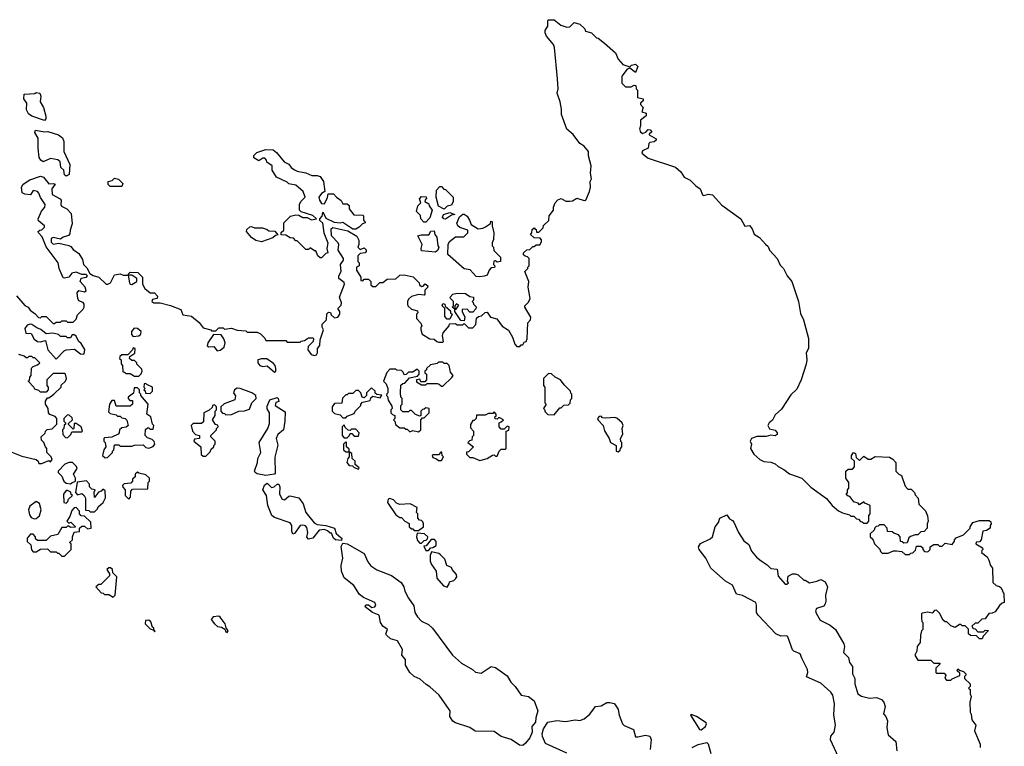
# Model space of a CAD drawing. Extents: x 1861455 to 2058065, y 200073 to 437907.
# Tile 241 of 256: x 1918970 to 1925870, y 313776 to 318870. Entities that reach past the tile are written whole.
import ezdxf

# ---------------------------------------------------------------- set-up
doc = ezdxf.new("R2010")
doc.units = 0

msp = doc.modelspace()

# ---------------------------------------------------------------- linework, layer by layer
at = {"layer": '0CON05XD'}
for points in [[(1921515, 317027.5), (1921545, 317050), (1921607, 317053), (1921635, 317080), (1921665, 317082.5), (1921728.3, 317068.3), (1921770, 317025), (1921771.7, 317011.7), (1921785, 317000), (1921798.3, 317001.7), (1921812.5, 317017.5), (1921830, 317005), (1921827, 316993), (1921810, 316975), (1921810, 316945), (1921805, 316940), (1921765, 316942.5), (1921715, 316930), (1921695, 316910), (1921687.5, 316895), (1921687.5, 316875), (1921690, 316865), (1921715, 316840), (1921758.3, 316828.3), (1921760, 316815), (1921750, 316805), (1921750, 316775), (1921781.7, 316741.7), (1921787.5, 316725), (1921780, 316715), (1921780, 316695), (1921790, 316665), (1921845, 316632.5), (1921875, 316630), (1921893, 316613), (1921908.3, 316608.3), (1921935, 316610), (1921940, 316615), (1921932.5, 316655), (1921937.5, 316675), (1921980, 316725), (1921981.7, 316738.3), (1922025, 316740), (1922035, 316730), (1922075, 316730), (1922085, 316740), (1922115, 316710), (1922145, 316710), (1922167, 316733), (1922171.7, 316778.3), (1922185, 316790), (1922207, 316793), (1922231.7, 316818.3), (1922245, 316820), (1922270, 316785), (1922313, 316773), (1922351.7, 316721.7), (1922395, 316692.5), (1922422.5, 316645), (1922440, 316595), (1922455, 316580), (1922475, 316580), (1922485, 316590), (1922495, 316590), (1922505, 316610), (1922520, 316615), (1922527, 316633), (1922530, 316745), (1922550, 316765), (1922552.5, 316785), (1922510, 316855), (1922510, 316865), (1922535, 316890), (1922547.5, 316915), (1922532.5, 316995), (1922537.5, 317035), (1922510, 317105), (1922530, 317125), (1922530, 317135), (1922540, 317145), (1922540, 317195), (1922528.3, 317208.3), (1922511.7, 317211.7), (1922501.7, 317221.7), (1922500, 317235), (1922523, 317257), (1922545, 317260), (1922565, 317280), (1922575, 317280), (1922588.3, 317291.7), (1922615, 317292.5), (1922627, 317313), (1922627, 317327), (1922618.3, 317338.3), (1922575, 317340), (1922550, 317365), (1922560, 317375), (1922561.7, 317398.3), (1922575, 317410), (1922581.7, 317401.7), (1922588.3, 317398.3), (1922591.7, 317381.7), (1922608.3, 317381.7), (1922638.3, 317411.7), (1922641.7, 317428.3), (1922678.3, 317461.7), (1922680, 317495), (1922710, 317535), (1922710, 317555), (1922723, 317587), (1922741.7, 317608.3), (1922765, 317617.5), (1922798.3, 317598.3), (1922825, 317597.5), (1922845, 317600), (1922875, 317620), (1922925, 317603.3), (1922937.5, 317605), (1922962.5, 317665), (1922970, 317695), (1922967.5, 317735), (1922976.7, 317755), (1922971.2, 317795), (1922975.9, 317845.9), (1922956.7, 317915), (1922955.9, 317945.9), (1922925, 317982.5), (1922895, 318002.5), (1922847.5, 318065), (1922805, 318102.5), (1922766.2, 318205), (1922767, 318243), (1922757.5, 318295), (1922737.5, 318355), (1922742.5, 318385), (1922740, 318455), (1922717.5, 318675), (1922710, 318695), (1922662.5, 318755), (1922653, 318777), (1922652.5, 318795), (1922670, 318825), (1922670, 318865), (1922675, 318870), (1922715, 318870), (1922761.7, 318831.7), (1922805, 318817.5), (1922825, 318820), (1922855, 318850), (1922895, 318837.5), (1922930, 318805), (1922935, 318790), (1922977, 318777), (1923011.7, 318741.7), (1923025, 318740), (1923067.5, 318705), (1923145, 318637.5), (1923163.9, 318593.9), (1923197.5, 318555), (1923245, 318540), (1923258.3, 318551.7), (1923285, 318557.5), (1923301.7, 318541.7), (1923285, 318500), (1923245, 318530), (1923227, 318523), (1923190, 318475), (1923190, 318425), (1923215, 318400), (1923255, 318400), (1923275, 318410), (1923288.3, 318408.3), (1923290, 318385), (1923300, 318375), (1923300, 318325), (1923340, 318315), (1923338.3, 318301.7), (1923320, 318285), (1923320, 318275), (1923340, 318255), (1923330, 318225), (1923360, 318215), (1923360, 318195), (1923320, 318165), (1923320, 318125), (1923313, 318103), (1923320, 318085), (1923335, 318072.5), (1923358.3, 318081.7), (1923375, 318100), (1923388.3, 318098.3), (1923400, 318085), (1923381.7, 318068.3), (1923381.7, 318061.7), (1923430, 318035), (1923430, 318025), (1923417, 318013), (1923385, 318010), (1923378.3, 318001.7), (1923375, 317970), (1923335, 317950), (1923330, 317935), (1923375, 317900), (1923565, 317836.7), (1923603, 317803), (1923627, 317767), (1923667.5, 317745), (1923707.5, 317705), (1923737.5, 317685), (1923755, 317642.5), (1923765, 317637.5), (1923797, 317647), (1923825, 317642.5), (1923890.7, 317570.7), (1924023, 317473), (1924051.7, 317421.7), (1924085, 317427.5), (1924102.5, 317405), (1924117, 317367), (1924155, 317342.5), (1924196, 317296), (1924215, 317280), (1924223.6, 317253.6), (1924277.5, 317195), (1924299.3, 317149.3), (1924322.5, 317125), (1924347.5, 317075), (1924380, 317035), (1924426.7, 316895), (1924440.7, 316810.7), (1924462.5, 316765), (1924489.3, 316669.3), (1924496.7, 316635), (1924497.5, 316565), (1924482.5, 316535), (1924486.7, 316485), (1924482.5, 316455), (1924447.5, 316345), (1924415, 316280), (1924375, 316240), (1924309.3, 316140.7), (1924265, 316100), (1924245, 316062.5), (1924222.5, 316045), (1924213.6, 316026.4), (1924225, 316002.5), (1924265, 315992.5), (1924277.5, 315975), (1924278.3, 315961.7), (1924265, 315953.8), (1924235, 315956.7), (1924201.7, 315948.3), (1924135, 315948.8), (1924097.5, 315935), (1924090, 315915), (1924097.5, 315895), (1924092.5, 315865), (1924113.6, 315823.6), (1924156.4, 315786.4), (1924185, 315772.5), (1924235, 315767.5), (1924265, 315756.7), (1924285, 315737.5), (1924325, 315717.5), (1924365, 315687.5), (1924450, 315655), (1924515, 315592.5), (1924623, 315513), (1924663.6, 315463.6), (1924707, 315427), (1924735, 315412.5), (1924785, 315400), (1924795, 315390), (1924815, 315390), (1924835, 315370), (1924848.3, 315368.3), (1924861.7, 315351.7), (1924875, 315350), (1924885, 315340), (1924908.3, 315341.7), (1924920, 315355), (1924920, 315395), (1924930, 315405), (1924930, 315465), (1924891.7, 315481.7), (1924885, 315490), (1924855, 315470), (1924845, 315480), (1924815, 315490), (1924788.3, 315528.3), (1924775, 315530), (1924761.7, 315541.7), (1924770, 315555), (1924770, 315575), (1924780, 315585), (1924780, 315625), (1924760, 315655), (1924760, 315705), (1924775, 315720), (1924805, 315720), (1924820, 315735), (1924820, 315775), (1924800, 315795), (1924800, 315815), (1924813, 315837), (1924828.3, 315828.3), (1924831.7, 315801.7), (1924855, 315780), (1924885, 315810), (1924915, 315790), (1924935, 315790), (1924965, 315807.5), (1925065, 315803.3), (1925089.3, 315789.3), (1925110, 315765), (1925110, 315705), (1925130, 315685), (1925150, 315675), (1925175, 315600), (1925195, 315580), (1925218.3, 315578.3), (1925240, 315555), (1925245, 315540), (1925267.5, 315515), (1925270, 315475), (1925317, 315427), (1925331.7, 315391.7), (1925337.5, 315355), (1925330, 315335), (1925330, 315305), (1925308.3, 315281.7), (1925285, 315280), (1925265, 315260), (1925245, 315260), (1925211.7, 315248.3), (1925201.7, 315238.3), (1925188.3, 315201.7), (1925165, 315200), (1925155, 315210), (1925141.7, 315211.7), (1925140, 315245), (1925128.3, 315258.3), (1925095, 315270), (1925085, 315280), (1925051.7, 315281.7), (1925050, 315305), (1925028.3, 315328.3), (1924995, 315330), (1924985, 315320), (1924971.7, 315318.3), (1924961.7, 315308.3), (1924958.3, 315291.7), (1924930, 315265), (1924930, 315245), (1924948.3, 315228.3), (1924960, 315195), (1924998.3, 315158.3), (1925001.7, 315141.7), (1925015, 315130), (1925055, 315130), (1925093, 315147), (1925115, 315147.5), (1925151.7, 315141.7), (1925175, 315120), (1925205, 315120), (1925215, 315130), (1925228.3, 315131.7), (1925248.3, 315151.7), (1925255, 315180), (1925285, 315180), (1925298.3, 315168.3), (1925300, 315155), (1925311.7, 315141.7), (1925335, 315140), (1925350, 315155), (1925350, 315175), (1925375, 315190), (1925405, 315190), (1925415, 315180), (1925435, 315180), (1925455, 315200), (1925505, 315190), (1925520, 315215), (1925520, 315225), (1925531.7, 315238.3), (1925585, 315260), (1925630, 315305), (1925630, 315315), (1925650, 315345), (1925695, 315360), (1925765, 315360), (1925775, 315350), (1925777.5, 315335), (1925770, 315325), (1925770, 315305), (1925745, 315290), (1925720, 315285), (1925707, 315223), (1925695, 315210), (1925671.7, 315208.3), (1925670, 315195), (1925718.3, 315168.3), (1925720, 315155), (1925711.7, 315148.3), (1925710, 315135), (1925750, 315105), (1925761.7, 315081.7), (1925773, 315043), (1925787.5, 315025), (1925790, 314925), (1925813, 314903), (1925837, 314897), (1925847, 314887), (1925867.5, 314845), (1925870, 314785), (1925855, 314780), (1925837, 314763), (1925805, 314720), (1925785, 314710), (1925761.7, 314708.3), (1925735, 314670), (1925713, 314667), (1925685, 314640), (1925665, 314640), (1925641.7, 314618.3), (1925651.7, 314601.7), (1925665, 314600), (1925685, 314580), (1925725, 314580), (1925735, 314590), (1925758.3, 314588.3), (1925721.7, 314548.3), (1925715, 314530), (1925695, 314530), (1925675, 314550), (1925632.5, 314552.5), (1925620, 314565), (1925618.3, 314598.3), (1925595, 314620), (1925575, 314620), (1925565, 314630), (1925555, 314630), (1925525, 314610), (1925495, 314620), (1925468.3, 314648.3), (1925455, 314650), (1925441.7, 314661.7), (1925415, 314710), (1925395, 314730), (1925381.7, 314728.3), (1925365, 314710), (1925335, 314717.5), (1925295, 314710), (1925290, 314705), (1925290, 314675), (1925292.5, 314652.5), (1925300, 314645), (1925300, 314595), (1925290, 314585), (1925282.5, 314555), (1925280, 314505), (1925260, 314475), (1925256.4, 314443.6), (1925242.5, 314415), (1925265, 314380), (1925355, 314380), (1925375, 314360), (1925418.3, 314358.3), (1925418.3, 314351.7), (1925390, 314325), (1925390, 314295), (1925395, 314290), (1925448.3, 314288.3), (1925460, 314275), (1925453, 314253), (1925465, 314240), (1925495, 314240), (1925505, 314250), (1925558.3, 314271.7), (1925558.3, 314288.3), (1925540, 314305), (1925545, 314320), (1925555, 314310), (1925585, 314300), (1925600, 314285), (1925600, 314275), (1925590, 314265), (1925591.7, 314251.7), (1925630, 314215), (1925630, 314195), (1925620, 314185), (1925630, 314175), (1925630, 314145), (1925637.5, 314125)], [(1919145, 318163.3), (1919055, 318193.3), (1919030.7, 318210.7), (1919018.3, 318238.3), (1919020, 318285), (1919000, 318315), (1919001.7, 318348.3), (1919075, 318352.5), (1919085, 318360), (1919110, 318355), (1919117.5, 318335), (1919113, 318293), (1919137.5, 318255), (1919153, 318193), (1919152.5, 318175), (1919145, 318163.3)], [(1919295, 317772.5), (1919283, 317783), (1919280, 317815), (1919258.8, 317835), (1919254, 317874), (1919237.9, 317887.9), (1919185, 317897.5), (1919135, 317872.5), (1919117.5, 317885), (1919107.5, 317905), (1919098.3, 317968.3), (1919099.3, 318039.3), (1919075, 318080), (1919080, 318095), (1919145, 318083.3), (1919166.1, 318086.1), (1919241.7, 318061.7), (1919270.7, 318040.7), (1919280, 318015), (1919280, 317945), (1919322.5, 317855), (1919317.5, 317785), (1919295, 317772.5)], [(1921085, 317200), (1921075, 317200), (1921060, 317215), (1921045, 317250), (1921035, 317250), (1921005, 317270), (1920995, 317260), (1920975, 317260), (1920915, 317320), (1920905, 317320), (1920888.3, 317338.3), (1920865, 317340), (1920835, 317360), (1920801.7, 317361.7), (1920801.7, 317378.3), (1920820, 317395), (1920820, 317445), (1920868.3, 317491.7), (1920905, 317502.5), (1920925, 317500), (1920953.6, 317483.6), (1920985, 317482.5), (1921015, 317467.5), (1921050, 317475), (1921025, 317496.7), (1920943, 317523), (1920930, 317535), (1920930, 317575), (1920940, 317595), (1920970, 317625), (1920956.4, 317666.4), (1920905, 317710), (1920855, 317720), (1920845, 317730), (1920770, 317765), (1920740, 317815), (1920740, 317845), (1920701.7, 317871.7), (1920700, 317885), (1920688.3, 317898.3), (1920675, 317900), (1920645, 317880), (1920611.7, 317901.7), (1920611.7, 317918.3), (1920631.7, 317938.3), (1920695, 317960), (1920747, 317957), (1920769.3, 317939.3), (1920823.6, 317873.6), (1920856.4, 317856.4), (1920873.3, 317833.3), (1920895, 317817.5), (1920915, 317807.5), (1920975, 317797.5), (1921018.3, 317778.3), (1921055, 317777.5), (1921075, 317770), (1921098.8, 317735), (1921107.5, 317665), (1921085, 317652.5), (1921066.7, 317625), (1921070, 317605), (1921085, 317582.5), (1921105, 317580), (1921127, 317623), (1921131.7, 317648.3), (1921168.3, 317648.3), (1921190, 317625), (1921223, 317603), (1921235, 317580), (1921265, 317580), (1921278.3, 317568.3), (1921280, 317545), (1921311.7, 317501.7), (1921375, 317500), (1921380, 317495), (1921380, 317465), (1921388.3, 317458.3), (1921390, 317445), (1921371.7, 317438.3), (1921350, 317415), (1921325, 317402.5), (1921305, 317402.5), (1921235, 317447.5), (1921215, 317442.5), (1921175, 317447.5), (1921117, 317477), (1921100, 317515), (1921091.7, 317518.3), (1921087, 317493), (1921070, 317475), (1921070, 317465), (1921092.5, 317445), (1921102, 317375), (1921129.4, 317305), (1921123.3, 317265), (1921130, 317235), (1921115, 317230), (1921085, 317200)], [(1918947.5, 316935), (1919007, 316867), (1919030, 316855), (1919043.6, 316833.6), (1919078.3, 316808.3), (1919101.7, 316781.7), (1919115, 316780), (1919125, 316790), (1919155, 316790), (1919205, 316740), (1919215, 316740), (1919225, 316750), (1919255, 316750), (1919265, 316760), (1919295, 316760), (1919305, 316750), (1919345, 316750), (1919365, 316770), (1919375, 316800), (1919415, 316840), (1919422.5, 316855), (1919422.5, 316875), (1919415, 316887.5), (1919385, 316900), (1919377.5, 316915), (1919373.3, 316955), (1919385, 316972.5), (1919425, 316962.5), (1919435, 316970), (1919428.8, 316995), (1919393.8, 317035), (1919401.7, 317058.3), (1919423.6, 317063.6), (1919438.8, 317065), (1919445, 317073.3), (1919435, 317082.9), (1919405, 317083.8), (1919365, 317100), (1919335, 317093.3), (1919313.8, 317066.2), (1919285, 317057.5), (1919275, 317060), (1919246.7, 317125), (1919240, 317165), (1919155, 317277.5), (1919127, 317347), (1919102.5, 317375), (1919100, 317385), (1919110, 317395), (1919125, 317396.7), (1919143.8, 317415), (1919143.8, 317425), (1919101.1, 317461.1), (1919098.6, 317475), (1919123.1, 317526.9), (1919145.8, 317555), (1919148.8, 317575), (1919115, 317622.5), (1919103.8, 317655), (1919093.8, 317665), (1919065, 317672.5), (1919045, 317643.3), (1919005, 317646.2), (1918986.4, 317656.4), (1918983.8, 317695), (1918993.6, 317716.4), (1919041.7, 317748.3), (1919115, 317773.3), (1919135.8, 317765.8), (1919175, 317718.8), (1919205, 317722.5), (1919217.5, 317717.5), (1919196.2, 317683.8), (1919197.5, 317645), (1919254.2, 317614.2), (1919260, 317605), (1919257.9, 317575), (1919262.9, 317562.9), (1919300, 317545), (1919331.7, 317511.7), (1919338.3, 317438.3), (1919323.1, 317395), (1919321.4, 317368.6), (1919311.9, 317358.1), (1919273.9, 317346.1), (1919255, 317332), (1919205, 317344), (1919190, 317335), (1919190.5, 317310.5), (1919205, 317296.7), (1919245, 317304.3), (1919315, 317288), (1919329.1, 317279.1), (1919345, 317258), (1919385, 317231.5), (1919409.7, 317189.7), (1919416.7, 317155), (1919440.6, 317130.6), (1919461.6, 317091.6), (1919485, 317076.2), (1919525.7, 317065.7), (1919575, 317016.4), (1919586.7, 317015), (1919605.4, 317024.6), (1919635, 317082.5), (1919675, 317087.5), (1919695, 317080), (1919730, 317080), (1919740, 317025), (1919745, 317016.7), (1919755.5, 317014.5), (1919790, 317035), (1919790, 317055), (1919755, 317080), (1919730, 317080), (1919731.7, 317088.3), (1919745, 317100), (1919797, 317097), (1919830, 317065), (1919830, 317015), (1919846.2, 316985), (1919884.7, 316954.7), (1919915.7, 316955.7), (1919935, 316932.5), (1919933.8, 316916.2), (1919901.2, 316908.8), (1919895, 316894.4), (1919910, 316885), (1919954.5, 316884.5), (1920026.8, 316866.8), (1920099.2, 316839.2), (1920112.1, 316802.1), (1920175, 316792), (1920227.7, 316747.7), (1920255, 316710), (1920310, 316695), (1920315, 316690), (1920345, 316690), (1920365, 316710), (1920395, 316710), (1920405, 316700), (1920455, 316707.5), (1920495, 316692.5), (1920555, 316690), (1920565, 316680), (1920635, 316680), (1920658.3, 316668.3), (1920688.3, 316638.3), (1920695, 316620), (1920835, 316620), (1920845, 316610), (1920935, 316610), (1920943, 316617), (1920965, 316620), (1920995, 316640), (1921025, 316640), (1921030, 316635), (1921027.5, 316615), (1920991.7, 316578.3), (1920990, 316555), (1921012.4, 316522.4), (1921035, 316516.4), (1921049.7, 316520.3), (1921057.7, 316535), (1921056, 316565), (1921072.9, 316585), (1921075.8, 316625), (1921100, 316695), (1921090, 316715), (1921090, 316735), (1921120, 316765), (1921121.7, 316808.3), (1921135, 316820), (1921148.3, 316818.3), (1921151.7, 316801.7), (1921175, 316780), (1921200, 316785), (1921212.5, 316805), (1921212.5, 316825), (1921200, 316845), (1921222.3, 316867.7), (1921225.8, 316885), (1921210, 316925), (1921246.7, 317015), (1921245, 317027.5), (1921207.5, 317055), (1921207.5, 317075), (1921222.5, 317105), (1921217.5, 317155), (1921240, 317185), (1921240, 317195), (1921202.5, 317255), (1921206.2, 317295), (1921202, 317305), (1921156.2, 317355), (1921152.5, 317405), (1921165, 317412.5), (1921268.8, 317388.8), (1921333, 317353), (1921347.5, 317325), (1921347.5, 317295), (1921340, 317275), (1921355, 317260), (1921385, 317270), (1921397, 317257), (1921397.5, 317245), (1921390, 317235), (1921355, 317230), (1921340, 317215), (1921340, 317175), (1921350, 317165), (1921350, 317145), (1921330, 317135), (1921330, 317115), (1921360, 317065), (1921361.7, 317041.7), (1921375, 317040), (1921385, 317050), (1921415, 317050), (1921430, 317035), (1921431.7, 317011.7), (1921445, 317000), (1921465, 317000), (1921493, 317027), (1921515, 317027.5)], [(1919685, 317700), (1919605, 317700), (1919590, 317715), (1919590, 317735), (1919618.3, 317741.7), (1919635, 317760), (1919661.7, 317751.7), (1919691.7, 317721.7), (1919685, 317700)], [(1921945, 317541.2), (1921903.8, 317563.8), (1921887.5, 317625), (1921890, 317675), (1921915, 317700), (1921925, 317700), (1921943, 317683), (1921955, 317680), (1922006.7, 317625), (1922006.7, 317595), (1921995, 317570), (1921965, 317563.8), (1921945, 317541.2)], [(1921815, 317450), (1921801.7, 317451.7), (1921780, 317475), (1921778.3, 317498.3), (1921750, 317525), (1921760, 317565), (1921780, 317585), (1921772.5, 317615), (1921785, 317630), (1921818.3, 317628.3), (1921820, 317615), (1921811.7, 317608.3), (1921810, 317595), (1921838.3, 317578.3), (1921840, 317565), (1921860, 317535), (1921845, 317480), (1921815, 317450)], [(1921955, 317472.5), (1921943, 317473), (1921932.5, 317485), (1921940, 317505), (1921985, 317517.5), (1922020, 317505), (1921995, 317500), (1921955, 317472.5)], [(1922195, 317066.7), (1922169.3, 317069.3), (1922126.7, 317116.7), (1922084.2, 317124.2), (1921970, 317225), (1921972.5, 317295), (1921982.5, 317315), (1922025, 317347.5), (1922081.7, 317348.3), (1922110, 317375), (1922110, 317395), (1922055, 317413.3), (1922040, 317425), (1922033.9, 317443.9), (1922053, 317487), (1922075, 317506.7), (1922085, 317507.5), (1922105, 317492.5), (1922123.3, 317465), (1922133.6, 317433.6), (1922183, 317403), (1922215, 317407.5), (1922235, 317417.5), (1922268.3, 317441.7), (1922271.7, 317458.3), (1922280, 317455), (1922280, 317425), (1922292.5, 317375), (1922290.7, 317329.3), (1922280, 317305), (1922280, 317285), (1922290, 317275), (1922291.7, 317251.7), (1922340, 317205), (1922340, 317175), (1922315, 317170), (1922305, 317180), (1922291.7, 317178.3), (1922290, 317155), (1922300, 317145), (1922298.3, 317131.7), (1922275, 317130), (1922260, 317115), (1922245, 317080), (1922225, 317072.5), (1922195, 317066.7)], [(1920665, 317312.5), (1920625, 317322.5), (1920593.6, 317343.6), (1920560, 317385), (1920561.7, 317398.3), (1920583, 317417), (1920595, 317420), (1920615, 317410), (1920671.7, 317411.7), (1920705, 317400), (1920715, 317390), (1920758.3, 317388.3), (1920778.3, 317361.7), (1920761.7, 317358.3), (1920745, 317340), (1920665, 317312.5)], [(1921885, 317240), (1921785, 317250), (1921782.5, 317265), (1921790, 317295), (1921760, 317355), (1921785, 317362.5), (1921837, 317363), (1921851.7, 317388.3), (1921875, 317390), (1921880, 317365), (1921892.5, 317345), (1921900, 317285), (1921907.5, 317275), (1921900, 317255), (1921885, 317240)], [(1922085, 316760), (1922061.7, 316761.7), (1922020, 316825), (1922020, 316840), (1922028.3, 316841.7), (1922048.3, 316868.3), (1922031.7, 316878.3), (1922020, 316865), (1922020, 316840), (1922000, 316855), (1922010, 316865), (1922010, 316895), (1921990, 316915), (1921987.5, 316925), (1922005, 316946.2), (1922035, 316952.5), (1922095, 316950), (1922125, 316930), (1922150, 316925), (1922150, 316905), (1922140, 316895), (1922148.3, 316888.3), (1922150, 316875), (1922168.3, 316858.3), (1922167, 316843), (1922145, 316820), (1922125, 316820), (1922105, 316840), (1922071.7, 316838.3), (1922070, 316825), (1922090, 316785), (1922085, 316760)], [(1921985, 316770), (1921965, 316770), (1921948.3, 316788.3), (1921950, 316845), (1921930, 316865), (1921935, 316880), (1921950, 316875), (1921951.7, 316861.7), (1921988.3, 316828.3), (1921990, 316815), (1922000, 316805), (1921985, 316770)], [(1919225, 316490), (1919280.7, 316549.3), (1919295, 316556.7), (1919355, 316561.2), (1919397.1, 316527.1), (1919415, 316524.2), (1919421.3, 316528.7), (1919427.2, 316557.2), (1919400.3, 316600.3), (1919383.3, 316615), (1919363, 316653), (1919351.7, 316661.7), (1919338.3, 316661.7), (1919325, 316640), (1919305, 316640), (1919295, 316650), (1919255, 316650), (1919242.5, 316662.5), (1919201.7, 316671.7), (1919155, 316668.8), (1919118.3, 316698.3), (1919089.3, 316709.3), (1919055, 316733.3), (1919043.6, 316736.4), (1919022.3, 316727.7), (1919006.7, 316705), (1919013.6, 316673.6), (1919051.2, 316671.2), (1919071.5, 316631.5), (1919094.4, 316614.4), (1919115, 316611.4), (1919150, 316620), (1919168, 316555), (1919225, 316490)], [(1919765, 316650), (1919805, 316654), (1919819.2, 316665), (1919821.2, 316685), (1919795, 316705.6), (1919773, 316707), (1919754.2, 316685), (1919752.9, 316662.9), (1919765, 316650)], [(1920355, 316548.5), (1920375, 316553.3), (1920402.9, 316575), (1920408.8, 316605), (1920401.7, 316631.7), (1920381.7, 316661.7), (1920327.5, 316662.5), (1920289.1, 316605), (1920284.2, 316584.2), (1920295, 316577.1), (1920329.4, 316579.4), (1920355, 316548.5)], [(1918915, 315837.5), (1918985, 315810), (1919085, 315787.5), (1919100, 315775), (1919105, 315760), (1919125, 315760), (1919175, 315780), (1919185, 315770), (1919197, 315787), (1919190, 315805), (1919160, 315835), (1919160, 315865), (1919150, 315875), (1919140, 315905), (1919121.7, 315921.7), (1919120, 315945), (1919148.3, 315971.7), (1919150, 315985), (1919161.7, 315998.3), (1919198.3, 316001.7), (1919230, 316035), (1919230, 316075), (1919218.3, 316088.3), (1919181.7, 316101.7), (1919173, 316113), (1919170, 316145), (1919150, 316175), (1919150, 316195), (1919165, 316220), (1919175, 316220), (1919210, 316245), (1919260, 316295), (1919261.7, 316308.3), (1919290, 316335), (1919297.5, 316355), (1919290, 316385), (1919285, 316390), (1919205, 316390), (1919160, 316345), (1919160, 316305), (1919170, 316295), (1919170, 316275), (1919155, 316260), (1919115, 316260), (1919105, 316270), (1919075, 316280), (1919070, 316295), (1919030, 316335), (1919038.3, 316341.7), (1919040, 316365), (1919050, 316375), (1919053, 316427), (1919065, 316440), (1919095, 316450), (1919110, 316465), (1919075, 316500), (1919065, 316500), (1919055, 316510), (1919035, 316510), (1919025, 316500), (1919015, 316500), (1919001.7, 316511.7), (1918963, 316523)], [(1919805, 316370), (1919821.7, 316388.3), (1919827.5, 316405), (1919825, 316420), (1919790, 316455), (1919790, 316465), (1919775, 316480), (1919755, 316480), (1919740, 316495), (1919741.7, 316508.3), (1919777, 316533), (1919780, 316565), (1919765, 316570), (1919760, 316555), (1919728.3, 316521.7), (1919685, 316520), (1919671.7, 316508.3), (1919670, 316495), (1919680, 316485), (1919681.7, 316458.3), (1919690, 316445), (1919691.7, 316401.7), (1919705, 316400), (1919715, 316390), (1919745, 316390), (1919775, 316370), (1919805, 316370)], [(1920755, 316398), (1920764.2, 316405.8), (1920766, 316425), (1920760.8, 316445), (1920749.1, 316459.1), (1920701.7, 316491.7), (1920665, 316492.5), (1920640, 316485), (1920640, 316465), (1920652.5, 316445), (1920675, 316439.2), (1920705, 316443.8), (1920755, 316398)], [(1921935, 316300), (1921999.3, 316360.7), (1922007.5, 316375), (1921988.3, 316398.3), (1921980, 316445), (1921965, 316460), (1921945, 316460), (1921935, 316470), (1921905, 316470), (1921895, 316460), (1921848.3, 316451.7), (1921820, 316425), (1921820, 316415), (1921810, 316405), (1921810, 316395), (1921820, 316385), (1921820, 316345), (1921808.3, 316331.7), (1921781.7, 316331.7), (1921775, 316350), (1921750, 316345), (1921751.7, 316331.7), (1921785, 316310), (1921815, 316310), (1921825, 316320), (1921895, 316320), (1921910, 316315), (1921925, 316300), (1921935, 316300)], [(1921765, 315980), (1921780, 315995), (1921780, 316065), (1921791.7, 316078.3), (1921805, 316080), (1921840, 316115), (1921840, 316145), (1921815, 316150), (1921805, 316140), (1921791.7, 316138.3), (1921780, 316125), (1921780, 316095), (1921775, 316090), (1921743, 316103), (1921715, 316130), (1921705, 316130), (1921695, 316120), (1921655, 316120), (1921640, 316135), (1921640, 316165), (1921650, 316175), (1921650, 316215), (1921640, 316225), (1921637.5, 316255), (1921641.7, 316308.3), (1921655, 316320), (1921668.3, 316321.7), (1921701.7, 316358.3), (1921758.3, 316371.7), (1921770, 316385), (1921770, 316405), (1921755, 316420), (1921725, 316400), (1921695, 316400), (1921678.3, 316381.7), (1921665, 316380), (1921658.3, 316398.3), (1921645, 316410), (1921613, 316413), (1921605, 316420), (1921565, 316420), (1921543, 316397), (1921520, 316335), (1921538.3, 316318.3), (1921550, 316285), (1921550, 316255), (1921541.7, 316248.3), (1921540, 316235), (1921548.3, 316228.3), (1921553, 316203), (1921578.3, 316161.7), (1921580, 316145), (1921570, 316135), (1921570, 316115), (1921581.7, 316101.7), (1921600, 316095), (1921600, 316075), (1921590, 316065), (1921600, 316055), (1921603, 316033), (1921635, 316010), (1921665, 316010), (1921675, 316000), (1921685, 316000), (1921705, 315980), (1921725, 315990), (1921765, 315980)], [(1922715, 316100), (1922755, 316150), (1922765, 316150), (1922783, 316167), (1922815, 316170), (1922828.3, 316181.7), (1922830, 316205), (1922840, 316215), (1922840, 316245), (1922831.7, 316251.7), (1922830, 316265), (1922785, 316310), (1922760, 316345), (1922723, 316363), (1922697, 316387), (1922675, 316390), (1922640, 316355), (1922640, 316305), (1922650, 316295), (1922650, 316185), (1922660, 316175), (1922640, 316145), (1922648.3, 316138.3), (1922651.7, 316121.7), (1922671.7, 316101.7), (1922715, 316100)], [(1919885, 316250), (1919900, 316265), (1919900, 316295), (1919861.7, 316311.7), (1919855, 316320), (1919841.7, 316318.3), (1919840, 316295), (1919850, 316285), (1919840, 316275), (1919848.3, 316268.3), (1919851.7, 316251.7), (1919885, 316250)], [(1919568.3, 315798.3), (1919585, 315800), (1919620, 315835), (1919620, 315845), (1919630, 315855), (1919635, 315890), (1919665, 315890), (1919675, 315880), (1919755, 315880), (1919775, 315887.5), (1919835, 315890), (1919855, 315870), (1919875, 315867.5), (1919905, 315877.5), (1919917.5, 315895), (1919912.5, 315912.5), (1919898.3, 315928.3), (1919865, 315940), (1919850, 315955), (1919851.7, 315998.3), (1919865, 316010), (1919875, 316010), (1919885, 316000), (1919905, 316000), (1919910, 316025), (1919900, 316035), (1919890, 316085), (1919860, 316105), (1919870, 316175), (1919820, 316235), (1919820, 316245), (1919810, 316255), (1919810, 316275), (1919795, 316290), (1919771.7, 316288.3), (1919767.5, 316252.5), (1919730, 316225), (1919730, 316215), (1919741.7, 316201.7), (1919760, 316200), (1919760, 316175), (1919745, 316160), (1919645, 316160), (1919635, 316200), (1919615, 316200), (1919600, 316175), (1919591.7, 316121.7), (1919605, 316110), (1919645, 316100), (1919655, 316090), (1919675, 316090), (1919685, 316080), (1919710, 316075), (1919721.7, 316061.7), (1919730, 316025), (1919717, 316013), (1919685, 316010), (1919670, 315995), (1919667, 315973), (1919660, 315965), (1919615, 315942.5), (1919565, 315940), (1919560, 315935), (1919560, 315915), (1919570, 315905), (1919572.5, 315875), (1919560, 315855), (1919550, 315815), (1919568.3, 315798.3)], [(1920415, 316100), (1920455, 316102.5), (1920505, 316126.7), (1920545, 316127.5), (1920579.3, 316140.7), (1920597.1, 316185), (1920626.3, 316213.7), (1920624.5, 316235), (1920596.7, 316255), (1920515, 316285.4), (1920495, 316286.2), (1920475.6, 316275), (1920468, 316255), (1920483, 316233), (1920477.5, 316205), (1920403, 316177), (1920380, 316155), (1920380, 316125), (1920391.7, 316111.7), (1920405, 316110), (1920415, 316100)], [(1921255, 316080), (1921265, 316090), (1921315, 316110), (1921320, 316125), (1921360, 316165), (1921360, 316175), (1921371.7, 316188.3), (1921425, 316200), (1921431.7, 316218.3), (1921445, 316230), (1921495, 316220), (1921508.3, 316238.3), (1921471.7, 316241.7), (1921461.7, 316251.7), (1921460, 316265), (1921435, 316290), (1921400, 316255), (1921400, 316235), (1921385, 316220), (1921370, 316225), (1921360, 316255), (1921345, 316270), (1921325, 316270), (1921305, 316250), (1921275, 316250), (1921265, 316240), (1921255, 316240), (1921233, 316217), (1921228.3, 316181.7), (1921175, 316180), (1921160, 316155), (1921160, 316125), (1921175, 316110), (1921215, 316100), (1921235, 316080), (1921255, 316080)], [(1920275, 315810), (1920305, 315840), (1920311.7, 315858.3), (1920330, 315875), (1920330, 315885), (1920340, 315895), (1920340, 315915), (1920310, 315945), (1920310, 315955), (1920350, 315995), (1920350, 316005), (1920360, 316015), (1920358.3, 316028.3), (1920341.7, 316031.7), (1920320, 316065), (1920340, 316095), (1920340, 316125), (1920350, 316135), (1920350, 316155), (1920335, 316170), (1920320, 316165), (1920318.3, 316151.7), (1920298.3, 316131.7), (1920260, 316115), (1920258.3, 316051.7), (1920245, 316040), (1920185, 316040), (1920172.5, 316025), (1920180, 315985), (1920201.7, 315961.7), (1920230, 315955), (1920230, 315935), (1920195, 315930), (1920190, 315915), (1920240, 315875), (1920241.7, 315821.7), (1920255, 315810), (1920275, 315810)], [(1920695, 315673.8), (1920635, 315685.6), (1920619.2, 315695), (1920614.5, 315705), (1920636.2, 315765), (1920638.5, 315795), (1920660.7, 315835), (1920647.1, 315905), (1920710, 316005), (1920720.9, 316039.1), (1920720.6, 316115), (1920705, 316142.5), (1920705, 316160), (1920723.3, 316205), (1920775, 316220.8), (1920782, 316215), (1920786.2, 316193.8), (1920764.3, 316185.7), (1920760.8, 316165), (1920831.2, 316121.2), (1920828.8, 316055), (1920818, 315995), (1920778.9, 315961.1), (1920767.1, 315935), (1920777.9, 315887.9), (1920756.9, 315803.1), (1920759.5, 315690.5), (1920755, 315684.2), (1920695, 315673.8)], [(1919305, 315940), (1919328.3, 315961.7), (1919335, 315980), (1919405, 315980), (1919410, 315985), (1919400, 316015), (1919365, 316040), (1919351.7, 316038.3), (1919350, 316005), (1919345, 316000), (1919311.7, 316031.7), (1919311.7, 316038.3), (1919340, 316065), (1919338.3, 316078.3), (1919315, 316100), (1919301.7, 316098.3), (1919280, 316075), (1919280, 316055), (1919290, 316045), (1919290, 316035), (1919281.7, 316028.3), (1919280, 316005), (1919270, 315995), (1919271.7, 315961.7), (1919291.7, 315941.7), (1919305, 315940)], [(1922195, 315780), (1922205, 315782.5), (1922247, 315793), (1922283, 315817), (1922295, 315820), (1922305, 315810), (1922315, 315810), (1922330, 315845), (1922345, 315860), (1922375, 315860), (1922380, 315865), (1922380, 315985), (1922398.3, 315991.7), (1922400, 316015), (1922385, 316020), (1922365, 316000), (1922345, 316000), (1922330, 316015), (1922330, 316045), (1922345, 316050), (1922360, 316065), (1922335, 316080), (1922325, 316080), (1922315, 316070), (1922301.7, 316071.7), (1922300, 316085), (1922308.3, 316091.7), (1922310, 316105), (1922295, 316120), (1922285, 316110), (1922255, 316110), (1922231.7, 316098.3), (1922171.7, 316098.3), (1922170, 316075), (1922155, 316060), (1922145, 316060), (1922128.3, 316031.7), (1922128.3, 316008.3), (1922150, 315985), (1922150, 315955), (1922140, 315945), (1922138.3, 315921.7), (1922121.7, 315918.3), (1922110, 315905), (1922150, 315875), (1922115, 315840), (1922101.7, 315838.3), (1922100, 315825), (1922125, 315800), (1922145, 315800), (1922195, 315780)], [(1923165, 315840), (1923178.3, 315851.7), (1923180, 315865), (1923190, 315875), (1923190, 315905), (1923183, 315913), (1923180, 315935), (1923197.5, 315965), (1923192.5, 316005), (1923200, 316025), (1923192.5, 316045), (1923155, 316077.5), (1923141.7, 316081.7), (1923075, 316077.5), (1923055, 316080), (1923045, 316090), (1923031.7, 316088.3), (1923020, 316075), (1923023, 316063), (1923060, 316025), (1923068.3, 315988.3), (1923100, 315935), (1923110, 315905), (1923150, 315885), (1923150, 315845), (1923165, 315840)], [(1921265, 315940), (1921278.3, 315951.7), (1921285, 315970), (1921298.3, 315968.3), (1921315, 315950), (1921345, 315950), (1921350, 315975), (1921325, 316000), (1921295, 316000), (1921285, 315990), (1921271.7, 315991.7), (1921251.7, 316011.7), (1921245, 316030), (1921230, 316015), (1921230, 315955), (1921245, 315940), (1921265, 315940)], [(1921345, 315720), (1921348.3, 315728.3), (1921321.7, 315751.7), (1921320, 315775), (1921300, 315795), (1921298.3, 315828.3), (1921280, 315840), (1921278.3, 315858.3), (1921260, 315875), (1921260, 315905), (1921255, 315910), (1921240, 315895), (1921240, 315855), (1921255, 315840), (1921280, 315840), (1921280, 315805), (1921270, 315795), (1921262.5, 315765), (1921280, 315745), (1921301.7, 315741.7), (1921315, 315730), (1921345, 315720)], [(1921925, 315780), (1921940, 315805), (1921930, 315815), (1921928.3, 315838.3), (1921921.7, 315838.3), (1921905, 315820), (1921865, 315820), (1921860, 315815), (1921865, 315800), (1921891.7, 315791.7), (1921905, 315780), (1921925, 315780)], [(1919325, 315617.5), (1919335, 315622.5), (1919360, 315635), (1919360, 315655), (1919347.5, 315685), (1919372.5, 315725), (1919368.3, 315738.3), (1919340, 315765), (1919317, 315767), (1919286.1, 315753.9), (1919240, 315705), (1919240, 315695), (1919265, 315670), (1919280, 315635), (1919295, 315620), (1919325, 315617.5)], [(1919735, 315510), (1919747, 315523), (1919750, 315565), (1919761.7, 315578.3), (1919868.3, 315581.7), (1919870, 315625), (1919880, 315635), (1919880, 315655), (1919855, 315680), (1919805, 315690), (1919795, 315697.5), (1919780, 315685), (1919780, 315665), (1919761.7, 315648.3), (1919760, 315635), (1919748.3, 315621.7), (1919703, 315617), (1919690, 315605), (1919693, 315593), (1919710, 315575), (1919710, 315535), (1919735, 315510)], [(1919495, 315420), (1919515, 315440), (1919520, 315455), (1919554.1, 315485.9), (1919571.7, 315518.3), (1919568.3, 315568.3), (1919551.7, 315578.3), (1919540, 315565), (1919521.7, 315558.3), (1919495, 315520), (1919492.5, 315557.5), (1919500, 315575), (1919475, 315580), (1919460, 315595), (1919460, 315615), (1919438.3, 315638.3), (1919371.7, 315628.3), (1919360, 315555), (1919375, 315540), (1919405, 315547.5), (1919422.5, 315535), (1919430, 315515), (1919431.7, 315431.7), (1919455, 315430), (1919465, 315420), (1919495, 315420)], [(1921225, 315220), (1921183, 315223), (1921170, 315235), (1921155, 315270), (1921145, 315270), (1921127, 315287), (1921105, 315296.7), (1921069.1, 315290.9), (1921025, 315234.4), (1920995, 315228), (1920982.3, 315242.3), (1920988.6, 315275), (1920981.1, 315311.1), (1920972.1, 315322.1), (1920955, 315327.5), (1920935, 315324.4), (1920895, 315267.5), (1920885, 315264.2), (1920876.7, 315285), (1920877.8, 315325), (1920865, 315342.9), (1920755, 315381.2), (1920737.5, 315395), (1920709.5, 315465), (1920700, 315535), (1920674.4, 315575), (1920685, 315606), (1920705, 315621.2), (1920735, 315590.6), (1920753.3, 315595), (1920775, 315613.8), (1920785, 315613.3), (1920791.9, 315595), (1920790, 315545), (1920809.1, 315509.1), (1920825, 315504.3), (1920855, 315530), (1920865, 315531.9), (1920925, 315518.5), (1920957.3, 315477.3), (1920974.4, 315415), (1921033.6, 315343.6), (1921055, 315330.8), (1921115, 315323.3), (1921175, 315306.2), (1921188.8, 315268.8), (1921220.7, 315240.7), (1921226.7, 315235), (1921225, 315220)], [(1919295, 315480), (1919308.3, 315491.7), (1919311.7, 315508.3), (1919340, 315535), (1919331.7, 315541.7), (1919328.3, 315558.3), (1919305, 315570), (1919295, 315570), (1919277.5, 315545), (1919280, 315485), (1919295, 315480)], [(1919071.7, 315371.7), (1919085, 315373.3), (1919108, 315392), (1919120, 315435), (1919108.6, 315478.6), (1919085, 315493.3), (1919040.3, 315459.7), (1919031.4, 315435), (1919038.9, 315398.9), (1919050.9, 315380.9), (1919071.7, 315371.7)], [(1921765, 315290), (1921800, 315315), (1921800, 315335), (1921795, 315350), (1921785, 315360), (1921771.7, 315361.7), (1921760, 315375), (1921760, 315405), (1921750, 315415), (1921755, 315450), (1921707, 315477), (1921635, 315472.5), (1921611.7, 315481.7), (1921590, 315505), (1921565, 315512.5), (1921551.7, 315508.3), (1921547.5, 315485), (1921605, 315400), (1921635, 315380), (1921645, 315380), (1921670, 315355), (1921698.3, 315338.3), (1921700, 315315), (1921715, 315300), (1921725, 315300), (1921735, 315290), (1921765, 315290)], [(1919285, 315110), (1919330, 315155), (1919330, 315195), (1919320, 315205), (1919340, 315225), (1919340, 315245), (1919351.7, 315278.3), (1919388.3, 315281.7), (1919390, 315305), (1919405, 315320), (1919425, 315320), (1919445, 315300), (1919470, 315305), (1919468.3, 315348.3), (1919425, 315390), (1919401.7, 315391.7), (1919390, 315405), (1919390, 315425), (1919365, 315450), (1919351.7, 315448.3), (1919335, 315430), (1919321.7, 315388.3), (1919300, 315355), (1919315, 315340), (1919328.3, 315348.3), (1919358.3, 315318.3), (1919358.3, 315311.7), (1919325, 315310), (1919315, 315320), (1919305, 315320), (1919295, 315310), (1919265, 315310), (1919238.3, 315261.7), (1919185, 315250), (1919155, 315220), (1919095, 315220), (1919081.7, 315231.7), (1919080, 315245), (1919065, 315262.5), (1919045, 315262.5), (1919022.5, 315235), (1919023, 315213), (1919048.3, 315188.3), (1919053, 315153), (1919065, 315140), (1919085, 315140), (1919115, 315157.5), (1919165, 315160), (1919185, 315140), (1919225, 315140), (1919235, 315130), (1919245, 315130), (1919265, 315110), (1919285, 315110)], [(1924720.9, 313670.9), (1924652.9, 313822.9), (1924653.6, 313846.4), (1924676.9, 313875), (1924686.5, 313925), (1924676.2, 313996.2), (1924680.5, 314075), (1924667.3, 314135), (1924654.5, 314155), (1924585, 314218), (1924483.6, 314263.6), (1924492.5, 314295), (1924490, 314315), (1924450, 314395), (1924440, 314425), (1924395, 314442.5), (1924385, 314452), (1924353.8, 314545), (1924345, 314550.8), (1924305, 314548), (1924270, 314565), (1924144, 314695), (1924134.2, 314715), (1924134, 314765), (1924128, 314785), (1924035, 314834.4), (1923993.3, 314843.3), (1923965, 314906.9), (1923915, 314934), (1923814.5, 315024.5), (1923777.5, 315095), (1923730.6, 315155), (1923727.8, 315175), (1923742, 315198), (1923809.1, 315230.9), (1923824.5, 315245.5), (1923842.9, 315315), (1923866, 315345), (1923876.7, 315375), (1923925, 315400), (1923945, 315370), (1923965, 315360), (1923975, 315346.7), (1924006.2, 315275), (1924045, 315216.2), (1924080.3, 315190.3), (1924098, 315145), (1924133.4, 315103.4), (1924166.7, 315076.7), (1924208.8, 315048.8), (1924235, 315022.5), (1924278.3, 315018.3), (1924285, 314970), (1924335, 314912.5), (1924347, 314913), (1924357, 314923), (1924350, 314935), (1924355, 314970), (1924385, 314986.2), (1924405, 314986.2), (1924425, 314977.5), (1924465, 314940), (1924475, 314940), (1924505, 314922.5), (1924557, 314933), (1924585, 314946.7), (1924615, 314930), (1924631.2, 314895), (1924616, 314835), (1924620, 314795), (1924615.7, 314775), (1924605, 314760), (1924555, 314743.3), (1924548, 314725), (1924550.9, 314710.9), (1924580.5, 314660.5), (1924648.8, 314625), (1924688, 314595), (1924745.8, 314495), (1924750.6, 314475), (1924744.2, 314435), (1924778.8, 314398.8), (1924785.8, 314365), (1924806.9, 314335), (1924807.1, 314285), (1924822.6, 314252.6), (1924822.9, 314215), (1924844.7, 314145), (1924868.4, 314128.4), (1924925, 314114), (1924975, 314117.9), (1925010, 314105), (1925025.5, 314085.5), (1925034.2, 314055), (1925022.5, 314005), (1925040, 313985), (1925051.2, 313955), (1925045.8, 313905), (1925056.8, 313856.8), (1925110.3, 313810.3), (1925117.5, 313745)], [(1921785, 315200), (1921805, 315220), (1921818.3, 315221.7), (1921828.3, 315231.7), (1921830, 315245), (1921807, 315267), (1921755, 315270), (1921750, 315245), (1921758.3, 315218.3), (1921775, 315200), (1921785, 315200)], [(1922495, 313782.9), (1922473.3, 313785), (1922413.6, 313823.6), (1922345, 313844.5), (1922295, 313880), (1922161.7, 313881.7), (1922125, 313907.5), (1922025, 313941.1), (1922005, 313953.6), (1921984.5, 313985), (1921985.8, 314025), (1921980.8, 314035), (1921910, 314135), (1921845, 314194.4), (1921818.8, 314208.8), (1921776, 314246), (1921735, 314265.7), (1921704.7, 314294.7), (1921674.5, 314345), (1921674.2, 314385), (1921648.9, 314415), (1921653.8, 314455), (1921616.7, 314515), (1921568.8, 314528.8), (1921541.2, 314555), (1921536.2, 314565), (1921546.7, 314595), (1921515, 314618.8), (1921498.1, 314645), (1921488.9, 314695), (1921442, 314715), (1921390, 314755), (1921395, 314767.5), (1921415, 314767.5), (1921438.8, 314748.8), (1921459.2, 314755), (1921465.6, 314765), (1921458, 314785), (1921422, 314802), (1921379.7, 314819.7), (1921351.7, 314841.7), (1921312.7, 314902.7), (1921245, 314956.7), (1921226.2, 315005), (1921223.8, 315045), (1921233.8, 315095), (1921223.3, 315176.7), (1921235, 315200), (1921265, 315196.2), (1921385, 315128), (1921408.8, 315068.8), (1921430.9, 315040.9), (1921473.5, 315013.5), (1921575, 314973.8), (1921643.7, 314923.7), (1921661.8, 314895), (1921668.8, 314865), (1921694.4, 314815), (1921731.4, 314761.4), (1921738.6, 314715), (1921757.5, 314685), (1921785, 314654.3), (1921835, 314629.5), (1921863.1, 314605), (1922004.2, 314415), (1922065, 314360), (1922144, 314314), (1922165, 314296.7), (1922205, 314290), (1922274.2, 314335.8), (1922305, 314328.8), (1922385, 314271.2), (1922412, 314225), (1922441.2, 314195), (1922483.3, 314135), (1922535, 314125.7), (1922575.4, 314095), (1922600.6, 314025), (1922585.9, 313975), (1922584.7, 313945), (1922558.9, 313915), (1922562.1, 313875), (1922545, 313835.6), (1922515, 313798.1), (1922495, 313782.9)], [(1921835, 315150), (1921851.7, 315168.3), (1921865, 315170), (1921887.5, 315185), (1921888.3, 315211.7), (1921877, 315227), (1921853, 315227), (1921818.3, 315181.7), (1921801.7, 315178.3), (1921815, 315150), (1921835, 315150)], [(1921965, 314892.5), (1921980, 314915), (1921981.7, 314928.3), (1922011.7, 314938.3), (1922025, 314950), (1922032.5, 314965), (1922031.7, 314981.7), (1922000, 315015), (1921995, 315030), (1921963.6, 315043.6), (1921948.3, 315088.3), (1921918.3, 315118.3), (1921907, 315127), (1921855, 315140), (1921847.5, 315115), (1921847.5, 315075), (1921855, 315050), (1921887.5, 315005), (1921893.3, 314955), (1921940.7, 314900.7), (1921965, 314892.5)], [(1919625, 314822.5), (1919640, 314835), (1919650, 314965), (1919621.7, 314991.7), (1919620, 315015), (1919607, 315027), (1919595, 315027.5), (1919580, 315015), (1919600, 314985), (1919598.3, 314971.7), (1919538.3, 314911.7), (1919525, 314910), (1919502.5, 314895), (1919541.7, 314851.7), (1919555, 314850), (1919565, 314840), (1919595, 314840), (1919625, 314822.5)], [(1919915, 314580), (1919920, 314585), (1919910, 314590), (1919910, 314605), (1919901.7, 314611.7), (1919888.3, 314648.3), (1919875, 314660), (1919851.7, 314658.3), (1919850, 314635), (1919885, 314600), (1919910, 314590), (1919915, 314580)], [(1920425, 314574), (1920430.8, 314585), (1920417, 314607), (1920410.6, 314635), (1920375, 314681.4), (1920365, 314688.5), (1920325, 314683.8), (1920312, 314665), (1920334.3, 314634.3), (1920356.1, 314616.1), (1920385, 314612), (1920408.3, 314598.3), (1920415, 314580), (1920425, 314574)], [(1925637.5, 314125), (1925627.5, 314085), (1925630, 314015), (1925638.3, 314001.7), (1925643, 313963), (1925670, 313925), (1925660, 313885), (1925701.7, 313791.7), (1925701.7, 313768.3)], [(1922805, 313728.1), (1922655, 313795.4), (1922633.1, 313845), (1922632.4, 313865), (1922641.8, 313898.2), (1922671.8, 313945), (1922735, 313957.5), (1922795, 313950.5), (1922862.7, 313962.7), (1922895, 313956.7), (1922925, 313970), (1922965, 314001.1), (1923005, 314055.6), (1923045, 314060), (1923085, 314082.9), (1923105, 314083.1), (1923135.5, 314075.5), (1923146, 314065), (1923164, 314035), (1923170.8, 313995), (1923195, 313933.8), (1923205, 313922.9), (1923271.2, 313895), (1923285, 313843.8), (1923302, 313842), (1923355.7, 313854.3), (1923386.4, 313846.4), (1923394.5, 313824.5), (1923388.4, 313755)], [(1923745, 313892.9), (1923775.9, 313915), (1923784.1, 313934.1), (1923780.6, 313940.6), (1923713.8, 313985), (1923675, 314000), (1923672, 313995), (1923727.1, 313905), (1923735, 313894.4), (1923745, 313892.9)], [(1923682, 313768), (1923725, 313789.2), (1923785, 313803.8), (1923795, 313793.3), (1923813.5, 313725)]]:
    msp.add_lwpolyline(points, dxfattribs=at)

doc.saveas('drawing.dxf')
